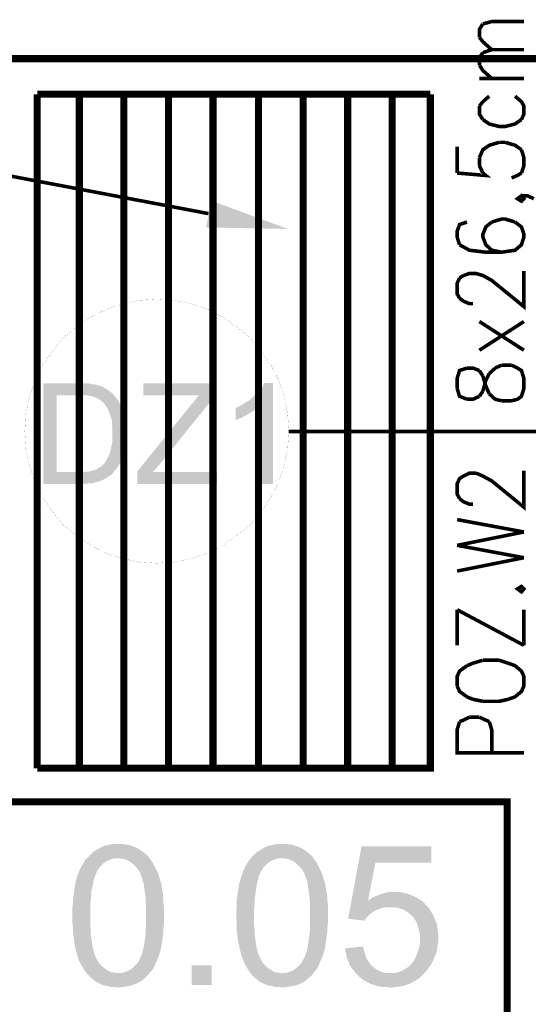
# Model space of a CAD drawing. Header units: millimetres. Extents: x -14047 to 49934, y -21523 to 14989.
# Tile 125 of 256: x 1760 to 1850, y 5654 to 5829. Entities that reach past the tile are written whole.
import ezdxf

# ---------------------------------------------------------------- set-up
doc = ezdxf.new("R2010")
doc.units = ezdxf.units.MM
doc.layers.add('H', color=7, linetype='Continuous')
doc.layers.add('P', color=7, linetype='Continuous')

msp = doc.modelspace()

# ---------------------------------------------------------------- hatches: boundary and pattern name
at = {"layer": 'H', "linetype": 'Continuous'}
for points in [[(1807.629, 5792.009), (1793.081, 5792.274), (1794.051, 5797.033)], [(1764.07, 5746.595), (1764.07, 5764.497), (1770.769, 5764.497), (1771.299, 5764.497), (1771.739, 5764.497), (1772.184, 5764.497), (1772.624, 5764.407), (1772.974, 5764.317), (1773.329, 5764.317), (1773.859, 5764.142), (1774.299, 5764.057), (1774.739, 5763.877), (1775.094, 5763.612), (1775.444, 5763.437), (1775.799, 5763.172), (1776.064, 5762.997), (1776.414, 5762.733), (1770.155, 5762.378), (1766.45, 5762.378), (1766.45, 5748.709), (1776.329, 5748.359), (1775.974, 5748.094), (1775.624, 5747.83), (1775.179, 5747.565), (1774.829, 5747.39), (1774.474, 5747.215), (1774.034, 5747.035), (1773.594, 5746.95), (1773.064, 5746.77), (1772.624, 5746.685), (1772.184, 5746.685), (1771.299, 5746.595), (1770.859, 5746.595)], [(1780.823, 5746.595), (1780.823, 5748.799), (1790.082, 5760.263), (1790.347, 5760.618), (1790.702, 5760.968), (1790.967, 5761.323), (1791.232, 5761.673), (1791.497, 5762.028), (1791.757, 5762.293), (1791.937, 5762.378), (1781.883, 5762.378), (1781.883, 5764.497), (1794.756, 5764.497), (1794.756, 5762.378), (1784.703, 5749.944), (1783.558, 5748.709), (1795.021, 5748.709), (1795.021, 5746.595)], [(1802.78, 5746.595), (1802.78, 5760.618), (1799.521, 5760.703), (1799.871, 5760.968), (1800.31, 5761.233), (1800.665, 5761.408), (1801.28, 5761.938), (1801.545, 5762.203), (1801.9, 5762.558), (1802.25, 5762.907), (1802.605, 5763.262), (1802.87, 5763.527), (1803.135, 5763.877), (1803.31, 5764.232), (1803.485, 5764.582), (1804.985, 5764.582), (1804.985, 5746.595)], [(1776.329, 5748.359), (1766.45, 5748.709), (1770.244, 5748.709), (1770.769, 5748.709), (1771.299, 5748.709), (1771.739, 5748.799), (1772.184, 5748.799), (1772.534, 5748.889), (1772.889, 5748.974), (1773.504, 5749.154), (1773.859, 5749.414), (1774.209, 5749.594), (1774.564, 5749.859), (1774.914, 5750.209), (1775.179, 5750.564), (1775.359, 5750.914), (1775.624, 5751.359), (1775.799, 5751.709), (1775.974, 5752.149), (1776.064, 5752.589), (1776.149, 5752.944), (1776.239, 5753.384), (1776.329, 5753.824), (1776.414, 5754.269), (1776.414, 5754.709), (1776.414, 5755.149), (1776.414, 5756.208), (1776.414, 5756.738), (1776.329, 5757.178), (1776.329, 5757.708), (1776.239, 5758.148), (1776.149, 5758.498), (1775.974, 5758.938), (1775.884, 5759.293), (1775.709, 5759.648), (1775.624, 5759.913), (1775.269, 5760.438), (1775.004, 5760.793), (1774.654, 5761.143), (1774.389, 5761.408), (1774.034, 5761.673), (1773.679, 5761.853), (1773.329, 5762.028), (1772.974, 5762.113), (1772.624, 5762.203), (1772.269, 5762.293), (1771.829, 5762.378), (1771.389, 5762.378), (1770.859, 5762.378), (1770.244, 5762.378), (1776.414, 5762.733), (1776.679, 5762.378), (1776.944, 5762.113), (1777.209, 5761.763), (1777.474, 5761.408), (1777.649, 5760.968), (1777.913, 5760.618), (1778.088, 5760.173), (1778.178, 5759.913), (1778.443, 5759.118), (1778.533, 5758.763), (1778.618, 5758.323), (1778.708, 5757.883), (1778.798, 5757.443), (1778.798, 5756.998), (1778.883, 5756.558), (1778.883, 5756.118), (1778.883, 5755.149), (1778.883, 5754.709), (1778.798, 5754.269), (1778.798, 5753.824), (1778.708, 5753.384), (1778.618, 5752.944), (1778.533, 5752.589), (1778.443, 5752.149), (1778.268, 5751.534), (1778.088, 5751.094), (1777.913, 5750.739), (1777.738, 5750.299), (1777.564, 5749.944), (1777.299, 5749.594), (1777.209, 5749.414), (1776.854, 5749.064), (1776.594, 5748.709)], [(1798.371, 5757.968), (1798.371, 5760.088), (1798.726, 5760.263), (1799.166, 5760.528), (1799.521, 5760.703), (1802.78, 5760.618), (1802.43, 5760.353), (1802.165, 5760.088), (1801.81, 5759.823), (1801.46, 5759.558), (1801.02, 5759.293), (1800.665, 5759.118), (1800.225, 5758.853), (1799.431, 5758.413), (1798.991, 5758.233), (1798.636, 5758.058)], [(1782.943, 5659.381), (1777.384, 5659.471), (1778.003, 5659.471), (1778.533, 5659.646), (1779.058, 5659.821), (1779.588, 5660.086), (1780.028, 5660.441), (1780.473, 5660.881), (1780.913, 5661.321), (1781.178, 5661.851), (1781.353, 5662.206), (1781.528, 5662.556), (1781.708, 5662.996), (1781.793, 5663.526), (1781.973, 5664.056), (1782.058, 5664.586), (1782.148, 5665.201), (1782.233, 5665.821), (1782.323, 5666.525), (1782.323, 5667.32), (1782.413, 5668.025), (1782.413, 5668.905), (1782.413, 5669.7), (1782.413, 5670.58), (1782.413, 5671.375), (1782.323, 5672.17), (1782.323, 5672.875), (1782.233, 5673.579), (1782.148, 5674.199), (1782.058, 5674.814), (1781.973, 5675.429), (1781.793, 5675.959), (1781.708, 5676.399), (1781.528, 5676.844), (1781.353, 5677.284), (1781.178, 5677.634), (1781.003, 5677.899), (1780.558, 5678.429), (1780.118, 5678.869), (1779.678, 5679.224), (1779.238, 5679.489), (1778.708, 5679.754), (1778.178, 5679.839), (1777.564, 5679.929), (1777.384, 5679.929), (1772.004, 5680.104), (1772.359, 5680.459), (1772.799, 5680.899), (1772.889, 5680.989), (1773.329, 5681.338), (1773.859, 5681.603), (1774.389, 5681.868), (1774.914, 5682.133), (1775.444, 5682.223), (1776.064, 5682.398), (1776.679, 5682.488), (1777.384, 5682.488), (1778.088, 5682.488), (1778.708, 5682.398), (1779.323, 5682.308), (1779.853, 5682.133), (1780.383, 5681.958), (1780.913, 5681.693), (1781.443, 5681.338), (1781.973, 5680.989), (1782.413, 5680.634), (1782.853, 5680.194), (1783.203, 5679.664), (1783.468, 5679.314), (1783.733, 5678.869), (1783.998, 5678.344), (1784.263, 5677.814), (1784.528, 5677.284), (1784.703, 5676.664), (1784.883, 5676.049), (1785.058, 5675.609), (1785.147, 5675.169), (1785.232, 5674.639), (1785.322, 5674.109), (1785.407, 5673.579), (1785.407, 5672.965), (1785.497, 5672.345), (1785.497, 5671.73), (1785.587, 5671.025), (1785.587, 5670.315), (1785.587, 5668.995), (1785.587, 5668.29), (1785.497, 5667.585), (1785.497, 5666.875), (1785.407, 5666.26), (1785.322, 5665.646), (1785.232, 5665.116), (1785.147, 5664.496), (1785.058, 5663.966), (1784.968, 5663.441), (1784.793, 5662.996), (1784.703, 5662.646), (1784.438, 5661.941), (1784.178, 5661.411), (1783.913, 5660.791), (1783.648, 5660.266), (1783.293, 5659.821)], [(1812.129, 5659.381), (1806.66, 5659.471), (1807.19, 5659.471), (1807.719, 5659.646), (1808.249, 5659.821), (1808.779, 5660.086), (1809.219, 5660.441), (1809.659, 5660.881), (1810.099, 5661.321), (1810.364, 5661.851), (1810.544, 5662.206), (1810.719, 5662.556), (1810.894, 5662.996), (1811.069, 5663.526), (1811.159, 5664.056), (1811.249, 5664.586), (1811.334, 5665.201), (1811.424, 5665.821), (1811.514, 5666.525), (1811.599, 5667.32), (1811.599, 5668.025), (1811.599, 5668.905), (1811.599, 5669.7), (1811.599, 5670.58), (1811.599, 5671.375), (1811.599, 5672.17), (1811.514, 5672.875), (1811.424, 5673.579), (1811.334, 5674.199), (1811.249, 5674.814), (1811.159, 5675.429), (1811.069, 5675.959), (1810.894, 5676.399), (1810.719, 5676.844), (1810.544, 5677.284), (1810.364, 5677.634), (1810.189, 5677.899), (1809.749, 5678.429), (1809.309, 5678.869), (1808.864, 5679.224), (1808.424, 5679.489), (1807.894, 5679.754), (1807.37, 5679.839), (1806.75, 5679.929), (1806.575, 5679.929), (1801.195, 5680.104), (1801.545, 5680.459), (1801.99, 5680.899), (1802.075, 5680.989), (1802.605, 5681.338), (1803.045, 5681.603), (1803.575, 5681.868), (1804.105, 5682.133), (1804.72, 5682.223), (1805.25, 5682.398), (1805.955, 5682.488), (1806.575, 5682.488), (1807.28, 5682.488), (1807.894, 5682.398), (1808.514, 5682.308), (1809.044, 5682.133), (1809.659, 5681.958), (1810.099, 5681.693), (1810.719, 5681.338), (1811.159, 5680.989), (1811.599, 5680.634), (1812.039, 5680.194), (1812.394, 5679.664), (1812.659, 5679.314), (1812.924, 5678.869), (1813.189, 5678.344), (1813.454, 5677.814), (1813.719, 5677.284), (1813.894, 5676.664), (1814.069, 5676.049), (1814.244, 5675.609), (1814.334, 5675.169), (1814.424, 5674.639), (1814.509, 5674.109), (1814.599, 5673.579), (1814.689, 5672.965), (1814.689, 5672.345), (1814.774, 5671.73), (1814.774, 5671.025), (1814.774, 5670.315), (1814.774, 5668.995), (1814.774, 5668.29), (1814.689, 5667.585), (1814.689, 5666.875), (1814.599, 5666.26), (1814.509, 5665.646), (1814.424, 5665.116), (1814.334, 5664.496), (1814.244, 5663.966), (1814.159, 5663.441), (1813.979, 5662.996), (1813.894, 5662.646), (1813.629, 5661.941), (1813.364, 5661.411), (1813.099, 5660.791), (1812.834, 5660.266), (1812.484, 5659.821)], [(1821.298, 5668.82), (1818.388, 5669.17), (1820.773, 5682.043), (1833.206, 5682.043), (1833.206, 5679.134), (1823.242, 5679.134), (1821.918, 5672.345), (1831.616, 5672.255), (1832.056, 5671.815), (1832.146, 5671.64), (1832.586, 5671.285), (1825.797, 5671.2), (1825.182, 5671.2), (1824.562, 5671.11), (1824.032, 5670.935), (1823.502, 5670.76), (1823.152, 5670.58), (1822.622, 5670.23), (1822.183, 5669.875), (1821.743, 5669.435), (1821.388, 5668.995)], [(1777.384, 5656.912), (1776.769, 5657.002), (1776.149, 5657.002), (1775.534, 5657.177), (1775.004, 5657.267), (1774.474, 5657.442), (1773.944, 5657.707), (1773.419, 5657.972), (1772.974, 5658.327), (1772.534, 5658.677), (1772.094, 5659.116), (1771.739, 5659.556), (1771.479, 5659.911), (1770.949, 5660.706), (1770.769, 5661.146), (1770.504, 5661.586), (1770.329, 5662.116), (1770.155, 5662.646), (1769.98, 5663.176), (1769.89, 5663.701), (1769.715, 5664.321), (1769.625, 5664.936), (1769.535, 5665.556), (1769.45, 5666.26), (1769.36, 5666.875), (1769.36, 5667.67), (1769.275, 5668.375), (1769.275, 5669.17), (1769.275, 5669.7), (1769.275, 5670.405), (1769.275, 5671.11), (1769.36, 5671.815), (1769.36, 5672.52), (1769.45, 5673.14), (1769.535, 5673.754), (1769.625, 5674.284), (1769.715, 5674.904), (1769.8, 5675.429), (1769.89, 5675.959), (1770.065, 5676.399), (1770.155, 5676.844), (1770.419, 5677.459), (1770.684, 5678.079), (1770.949, 5678.604), (1771.299, 5679.134), (1771.564, 5679.664), (1772.004, 5680.104), (1777.384, 5679.929), (1776.769, 5679.929), (1776.239, 5679.754), (1775.709, 5679.574), (1775.179, 5679.314), (1774.739, 5678.959), (1774.299, 5678.519), (1774.034, 5678.164), (1773.769, 5677.814), (1773.594, 5677.459), (1773.419, 5677.019), (1773.239, 5676.579), (1773.064, 5676.049), (1772.974, 5675.609), (1772.889, 5674.989), (1772.709, 5674.374), (1772.624, 5673.754), (1772.624, 5673.14), (1772.534, 5672.435), (1772.449, 5671.64), (1772.449, 5670.845), (1772.449, 5670.05), (1772.449, 5668.82), (1772.449, 5668.025), (1772.534, 5667.23), (1772.534, 5666.525), (1772.624, 5665.821), (1772.709, 5665.201), (1772.799, 5664.586), (1772.889, 5663.966), (1773.064, 5663.441), (1773.154, 5662.996), (1773.329, 5662.556), (1773.504, 5662.206), (1773.679, 5661.851), (1773.859, 5661.501), (1774.299, 5660.971), (1774.739, 5660.526), (1775.179, 5660.176), (1775.624, 5659.911), (1776.149, 5659.646), (1776.679, 5659.556), (1777.299, 5659.471), (1782.943, 5659.381), (1782.498, 5658.941), (1782.148, 5658.587), (1781.973, 5658.412), (1781.528, 5658.062), (1781.003, 5657.797), (1780.558, 5657.532), (1779.943, 5657.352), (1779.413, 5657.177), (1778.798, 5657.092), (1778.178, 5657.002), (1777.564, 5656.912)], [(1806.66, 5656.912), (1805.955, 5657.002), (1805.34, 5657.002), (1804.81, 5657.177), (1804.195, 5657.267), (1803.665, 5657.442), (1803.135, 5657.707), (1802.605, 5657.972), (1802.165, 5658.327), (1801.725, 5658.677), (1801.28, 5659.116), (1800.93, 5659.556), (1800.665, 5659.911), (1800.225, 5660.706), (1799.961, 5661.146), (1799.786, 5661.586), (1799.606, 5662.116), (1799.341, 5662.646), (1799.256, 5663.176), (1799.076, 5663.701), (1798.991, 5664.321), (1798.816, 5664.936), (1798.726, 5665.556), (1798.636, 5666.26), (1798.551, 5666.875), (1798.551, 5667.67), (1798.551, 5668.375), (1798.461, 5669.17), (1798.461, 5669.7), (1798.461, 5670.405), (1798.551, 5671.11), (1798.551, 5671.815), (1798.551, 5672.52), (1798.636, 5673.14), (1798.726, 5673.754), (1798.816, 5674.284), (1798.901, 5674.904), (1798.991, 5675.429), (1799.166, 5675.959), (1799.256, 5676.399), (1799.431, 5676.844), (1799.606, 5677.459), (1799.871, 5678.079), (1800.135, 5678.604), (1800.49, 5679.134), (1800.84, 5679.664), (1801.195, 5680.104), (1806.575, 5679.929), (1805.955, 5679.929), (1805.425, 5679.754), (1804.9, 5679.574), (1804.37, 5679.314), (1803.93, 5678.959), (1803.485, 5678.519), (1803.225, 5678.164), (1803.045, 5677.814), (1802.78, 5677.459), (1802.605, 5677.019), (1802.43, 5676.579), (1802.34, 5676.049), (1802.165, 5675.609), (1802.075, 5674.989), (1801.99, 5674.374), (1801.9, 5673.754), (1801.81, 5673.14), (1801.725, 5672.435), (1801.725, 5671.64), (1801.635, 5670.845), (1801.635, 5670.05), (1801.635, 5668.82), (1801.635, 5668.025), (1801.725, 5667.23), (1801.725, 5666.525), (1801.81, 5665.821), (1801.9, 5665.201), (1801.99, 5664.586), (1802.075, 5663.966), (1802.25, 5663.441), (1802.34, 5662.996), (1802.515, 5662.556), (1802.695, 5662.206), (1802.87, 5661.851), (1803.045, 5661.501), (1803.485, 5660.971), (1803.93, 5660.526), (1804.37, 5660.176), (1804.9, 5659.911), (1805.34, 5659.646), (1805.955, 5659.556), (1806.485, 5659.471), (1812.129, 5659.381), (1811.774, 5658.941), (1811.334, 5658.587), (1811.159, 5658.412), (1810.719, 5658.062), (1810.279, 5657.797), (1809.749, 5657.532), (1809.219, 5657.352), (1808.599, 5657.177), (1807.984, 5657.092), (1807.37, 5657.002), (1806.75, 5656.912)], [(1831.616, 5672.255), (1821.918, 5672.345), (1822.447, 5672.7), (1822.977, 5673.05), (1823.592, 5673.315), (1824.122, 5673.49), (1824.652, 5673.669), (1825.267, 5673.844), (1825.797, 5673.934), (1826.417, 5673.934), (1826.677, 5673.934), (1827.297, 5673.934), (1827.912, 5673.844), (1828.442, 5673.754), (1829.062, 5673.579), (1829.592, 5673.405), (1830.116, 5673.14), (1830.646, 5672.875), (1831.086, 5672.61)], [(1825.887, 5656.912), (1825.182, 5657.002), (1824.562, 5657.002), (1823.947, 5657.092), (1823.327, 5657.267), (1822.797, 5657.442), (1822.273, 5657.617), (1821.743, 5657.882), (1821.213, 5658.147), (1820.773, 5658.502), (1820.328, 5658.851), (1819.888, 5659.296), (1825.887, 5659.471), (1826.502, 5659.471), (1827.032, 5659.556), (1827.647, 5659.736), (1828.177, 5660.001), (1828.622, 5660.266), (1829.147, 5660.616), (1829.592, 5661.056), (1830.031, 5661.586), (1830.296, 5662.026), (1830.561, 5662.556), (1830.736, 5663.086), (1830.911, 5663.616), (1831.086, 5664.231), (1831.176, 5664.851), (1831.176, 5665.556), (1831.176, 5666.26), (1831.086, 5666.875), (1830.911, 5667.495), (1830.736, 5668.025), (1830.561, 5668.555), (1830.206, 5669.08), (1829.941, 5669.525), (1829.677, 5669.7), (1829.237, 5670.14), (1828.797, 5670.405), (1828.267, 5670.76), (1827.737, 5670.935), (1827.207, 5671.11), (1826.592, 5671.2), (1825.972, 5671.2), (1832.586, 5671.285), (1832.941, 5670.76), (1833.206, 5670.315), (1833.556, 5669.79), (1833.736, 5669.26), (1833.996, 5668.73), (1834.176, 5668.2), (1834.261, 5667.585), (1834.351, 5666.965), (1834.441, 5666.35), (1834.441, 5665.821), (1834.441, 5665.201), (1834.351, 5664.586), (1834.261, 5663.966), (1834.176, 5663.441), (1833.996, 5662.821), (1833.736, 5662.291), (1833.556, 5661.761), (1833.291, 5661.236), (1832.941, 5660.706), (1832.676, 5660.266), (1832.411, 5660.001), (1832.056, 5659.556), (1831.616, 5659.116), (1831.176, 5658.677), (1830.736, 5658.412), (1830.296, 5658.062), (1829.766, 5657.797), (1829.237, 5657.532), (1828.707, 5657.352), (1828.177, 5657.177), (1827.562, 5657.092), (1826.942, 5657.002), (1826.327, 5656.912)], [(1819.888, 5659.296), (1819.538, 5659.736), (1819.183, 5660.176), (1818.833, 5660.616), (1818.568, 5661.146), (1818.388, 5661.676), (1818.123, 5662.291), (1818.038, 5662.821), (1817.863, 5663.526), (1817.863, 5663.881), (1821.038, 5664.231), (1821.213, 5663.526), (1821.388, 5662.911), (1821.563, 5662.291), (1821.828, 5661.761), (1822.183, 5661.321), (1822.532, 5660.881), (1822.712, 5660.706), (1823.242, 5660.266), (1823.682, 5660.001), (1824.212, 5659.736), (1824.827, 5659.556), (1825.447, 5659.471), (1825.887, 5659.471)], [(1790.527, 5657.352), (1790.527, 5660.881), (1794.051, 5660.881), (1794.051, 5657.352)]]:
    msp.add_hatch(color=256, dxfattribs=at).paths.add_polyline_path(points)

# ---------------------------------------------------------------- linework, layer by layer
at = {"layer": 'P'}
for points, const_width in [([(1841.76, 5826.134), (1841.76, 5827.549), (1842.375, 5828.519)], 0.635), ([(1842.375, 5828.519), (1843.965, 5828.959)], 0.635), ([(1843.965, 5828.959), (1849.694, 5828.959)], 0.635), ([(1842.375, 5825.344), (1841.76, 5826.134)], 0.635), ([(1843.965, 5823.929), (1842.375, 5825.344)], 0.635), ([(1841.76, 5822.519), (1842.375, 5823.404)], 0.635), ([(1842.375, 5823.404), (1843.965, 5823.929), (1849.694, 5823.929)], 0.635), ([(1853.663, 5822.344), (1483.473, 5822.344)], 1.27), ([(1841.76, 5821.2), (1841.76, 5822.519)], 0.635), ([(1843.965, 5818.815), (1842.375, 5820.23), (1841.76, 5821.2)], 0.635), ([(1841.76, 5818.815), (1849.694, 5818.815)], 0.635), ([(1763.01, 5815.995), (1763.01, 5695.976)], 1.27), ([(1763.01, 5695.976), (1833.026, 5695.976), (1833.026, 5815.995)], 1.27), ([(1833.026, 5815.995), (1763.01, 5815.995)], 1.27), ([(1770.504, 5815.995), (1770.504, 5695.976)], 1.27), ([(1778.443, 5815.995), (1778.443, 5695.976)], 1.27), ([(1786.377, 5815.995), (1786.377, 5695.976)], 1.27), ([(1794.316, 5815.995), (1794.316, 5695.976)], 1.27), ([(1802.43, 5815.995), (1802.43, 5695.976)], 1.27), ([(1810.364, 5815.995), (1810.364, 5695.976)], 1.27), ([(1818.303, 5815.995), (1818.303, 5695.976)], 1.27), ([(1826.237, 5815.995), (1826.237, 5695.976)], 1.27), ([(1842.375, 5814.671), (1841.76, 5813.881)], 0.635), ([(1843.52, 5815.64), (1842.375, 5814.671)], 0.635), ([(1849.254, 5811.496), (1849.694, 5812.466), (1849.694, 5813.881), (1849.254, 5814.671), (1848.109, 5815.64)], 0.635), ([(1841.76, 5813.881), (1841.76, 5812.466), (1842.375, 5811.496)], 0.635), ([(1842.375, 5811.496), (1843.52, 5810.706), (1845.284, 5810.261), (1846.344, 5810.261), (1848.109, 5810.706), (1849.254, 5811.496)], 0.635), ([(1793.521, 5794.743), (1734.439, 5805.942)], 0.635), ([(1837.79, 5806.647), (1837.79, 5801.972)], 0.635), ([(1841.76, 5804.707), (1842.375, 5806.117), (1843.52, 5806.912), (1845.284, 5807.441)], 0.635), ([(1845.284, 5807.441), (1846.344, 5807.441)], 0.635), ([(1846.344, 5807.441), (1848.109, 5806.912), (1849.254, 5806.117)], 0.635), ([(1849.254, 5806.117), (1849.694, 5804.707), (1849.694, 5803.297), (1849.254, 5801.972)], 0.635), ([(1841.76, 5803.297), (1841.76, 5804.707)], 0.635), ([(1842.375, 5801.972), (1841.76, 5803.297)], 0.635), ([(1837.79, 5801.972), (1842.905, 5801.532), (1842.375, 5801.972)], 0.635), ([(1849.254, 5801.972), (1848.549, 5801.532), (1847.489, 5801.092)], 0.635), ([(1849.254, 5797.918), (1849.694, 5797.388), (1849.254, 5796.948), (1848.549, 5797.388), (1849.254, 5797.918)], 0.635), ([(1849.254, 5797.918), (1850.314, 5797.918), (1851.459, 5797.388)], 0.635), ([(1848.109, 5793.243), (1846.344, 5793.773), (1845.724, 5793.773), (1843.965, 5793.243)], 0.635), ([(1839.555, 5793.243), (1838.23, 5792.803), (1837.79, 5791.569), (1837.79, 5790.599), (1838.23, 5789.189)], 0.635), ([(1843.965, 5793.243), (1842.905, 5792.364), (1842.375, 5791.039), (1842.375, 5790.599), (1842.905, 5789.189), (1843.965, 5788.219), (1845.724, 5787.864)], 0.635), ([(1845.724, 5787.864), (1848.109, 5788.219), (1849.254, 5789.189), (1849.694, 5790.599), (1849.694, 5791.039), (1849.254, 5792.364), (1848.109, 5793.243)], 0.635), ([(1838.23, 5789.189), (1839.995, 5788.219), (1842.905, 5787.864), (1845.724, 5787.864)], 0.635), ([(1838.23, 5779.665), (1837.79, 5780.455), (1837.79, 5782.31), (1838.23, 5783.28)], 0.635), ([(1838.23, 5783.28), (1838.935, 5783.72)], 0.635), ([(1838.935, 5783.72), (1839.995, 5784.075), (1841.14, 5784.075), (1842.375, 5783.72), (1843.965, 5782.84), (1849.694, 5778.165), (1849.694, 5784.515)], 0.635), ([(1840.61, 5778.695), (1839.995, 5778.695), (1838.935, 5779.135), (1838.23, 5779.665)], 0.635), ([(1784.263, 5779.485), (1781.263, 5779.31), (1778.268, 5778.695), (1775.269, 5777.725), (1772.534, 5776.311), (1769.98, 5774.551), (1767.595, 5772.611), (1765.745, 5770.226), (1763.98, 5767.757), (1762.571, 5765.027), (1761.601, 5762.028), (1760.981, 5759.028), (1760.806, 5755.943), (1760.981, 5752.944), (1761.601, 5749.944), (1762.571, 5746.95), (1763.98, 5744.215), (1765.745, 5741.655), (1767.595, 5739.276), (1769.98, 5737.426), (1772.534, 5735.661), (1775.269, 5734.251), (1778.268, 5733.281), (1781.263, 5732.662), (1784.263, 5732.487), (1787.352, 5732.662), (1790.347, 5733.281), (1793.346, 5734.251), (1796.081, 5735.661), (1798.551, 5737.426), (1800.93, 5739.276), (1802.87, 5741.655), (1804.635, 5744.215), (1806.045, 5746.95), (1807.015, 5749.944), (1807.629, 5752.944), (1807.809, 5755.943), (1807.629, 5759.028), (1807.015, 5762.028), (1806.045, 5765.027), (1804.635, 5767.757), (1802.87, 5770.226), (1800.93, 5772.611), (1798.551, 5774.551), (1796.081, 5776.311), (1793.346, 5777.725), (1790.347, 5778.695), (1787.352, 5779.31), (1784.263, 5779.485)], 0.015), ([(1841.76, 5770.406), (1849.694, 5775.521)], 0.635), ([(1841.76, 5775.521), (1849.694, 5770.406)], 0.635), ([(1839.555, 5767.232), (1838.23, 5766.787), (1837.79, 5765.377), (1837.79, 5763.612)], 0.635), ([(1841.76, 5766.787), (1840.61, 5767.232), (1839.555, 5767.232)], 0.635), ([(1843.52, 5766.262), (1844.58, 5767.232)], 0.635), ([(1844.58, 5767.232), (1845.724, 5767.757)], 0.635), ([(1845.724, 5767.757), (1847.489, 5767.757)], 0.635), ([(1847.489, 5767.757), (1848.549, 5767.232)], 0.635), ([(1848.549, 5767.232), (1849.254, 5766.787), (1849.694, 5765.377), (1849.694, 5763.612), (1849.254, 5762.203), (1848.549, 5761.673), (1847.489, 5761.408)], 0.635), ([(1842.375, 5765.817), (1841.76, 5766.787)], 0.635), ([(1842.375, 5763.087), (1842.905, 5765.027), (1843.52, 5766.262)], 0.635), ([(1843.52, 5762.643), (1842.905, 5764.057), (1842.375, 5765.817)], 0.635), ([(1837.79, 5763.612), (1838.23, 5762.203), (1839.555, 5761.673)], 0.635), ([(1839.555, 5761.673), (1840.61, 5761.673), (1841.76, 5762.203)], 0.635), ([(1841.76, 5762.203), (1842.375, 5763.087)], 0.635), ([(1845.724, 5761.408), (1844.58, 5761.673), (1843.52, 5762.643)], 0.635), ([(1847.489, 5761.408), (1845.724, 5761.408)], 0.635), ([(1807.809, 5755.943), (1917.77, 5755.943)], 0.635), ([(1838.23, 5743.95), (1837.79, 5744.83), (1837.79, 5746.595), (1838.23, 5747.565), (1838.935, 5748.004)], 0.635), ([(1838.935, 5748.004), (1839.995, 5748.534), (1841.14, 5748.534)], 0.635), ([(1841.14, 5748.534), (1842.375, 5748.004), (1843.965, 5747.125), (1849.694, 5742.45), (1849.694, 5748.974)], 0.635), ([(1840.61, 5742.98), (1839.995, 5742.98), (1838.935, 5743.42), (1838.23, 5743.95)], 0.635), ([(1849.694, 5738.041), (1837.79, 5740.246)], 0.635), ([(1837.79, 5735.661), (1849.694, 5738.041)], 0.635), ([(1849.694, 5733.456), (1837.79, 5735.661)], 0.635), ([(1837.79, 5731.077), (1849.694, 5733.456)], 0.635), ([(1848.549, 5727.902), (1849.254, 5727.372), (1849.694, 5727.902), (1849.254, 5728.342), (1848.549, 5727.902)], 0.635), ([(1849.694, 5717.849), (1837.79, 5724.198)], 0.635), ([(1837.79, 5724.198), (1837.79, 5717.849)], 0.635), ([(1849.694, 5717.849), (1849.694, 5724.198)], 0.635), ([(1842.375, 5715.204), (1840.61, 5714.674), (1839.555, 5714.234)], 0.635), ([(1845.284, 5715.204), (1842.375, 5715.204)], 0.635), ([(1846.874, 5714.674), (1845.284, 5715.204)], 0.635), ([(1846.874, 5708.235), (1848.109, 5708.675), (1849.254, 5709.645), (1849.694, 5710.615), (1849.694, 5712.294), (1849.254, 5713.264), (1848.109, 5714.234), (1846.874, 5714.674)], 0.635), ([(1839.555, 5714.234), (1838.23, 5713.264), (1837.79, 5712.294), (1837.79, 5710.615)], 0.635), ([(1837.79, 5710.615), (1838.23, 5709.645), (1839.555, 5708.675)], 0.635), ([(1839.555, 5708.675), (1840.61, 5708.235)], 0.635), ([(1840.61, 5708.235), (1842.375, 5707.885)], 0.635), ([(1842.375, 5707.885), (1845.284, 5707.885), (1846.874, 5708.235)], 0.635), ([(1849.694, 5698.711), (1837.79, 5698.711), (1837.79, 5702.771), (1838.23, 5704.265)], 0.635), ([(1838.23, 5704.265), (1838.935, 5704.53), (1839.995, 5705.06)], 0.635), ([(1839.995, 5705.06), (1841.76, 5705.06)], 0.635), ([(1841.76, 5705.06), (1842.905, 5704.53), (1843.52, 5704.265)], 0.635), ([(1843.52, 5704.265), (1843.965, 5702.771), (1843.965, 5698.711)], 0.635), ([(1753.842, 5650.743), (1753.842, 5689.982), (1846.694, 5689.982), (1846.694, 5650.743), (1753.842, 5650.743)], 1.27)]:
    msp.add_lwpolyline(points, dxfattribs=dict(at, const_width=const_width))

doc.saveas('drawing.dxf')
